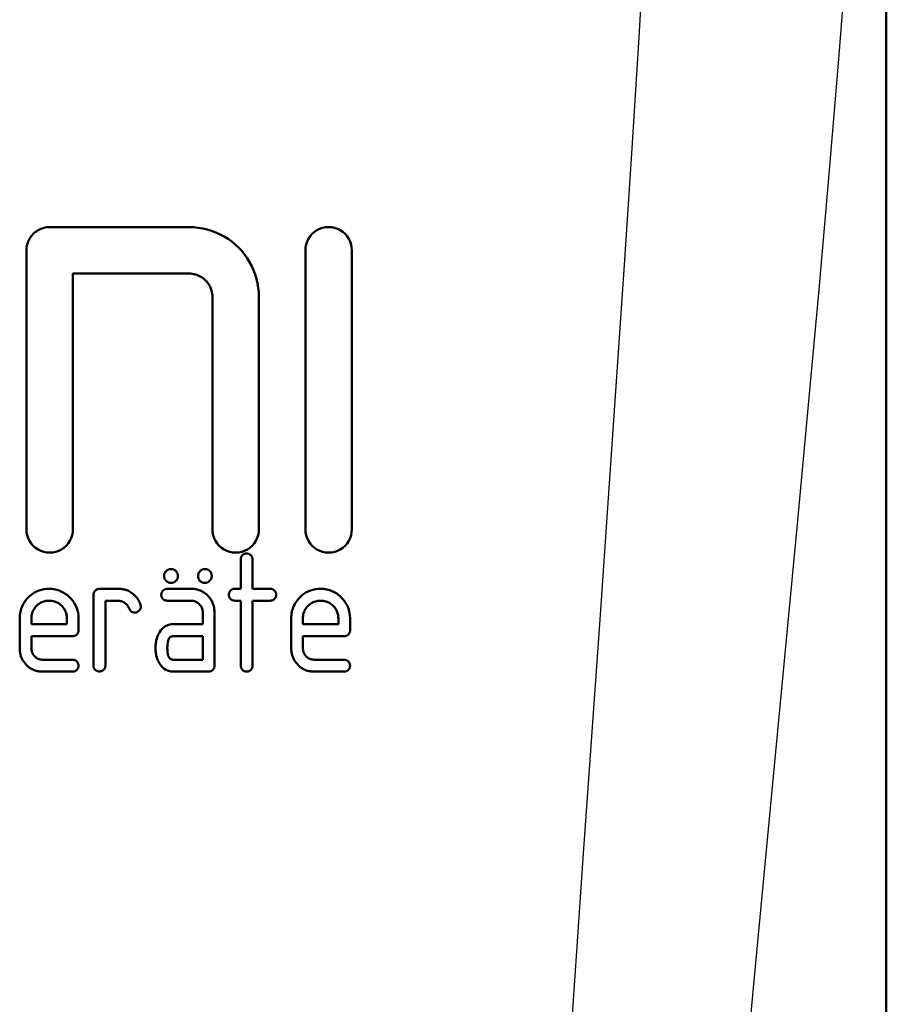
# Model space of a CAD drawing. Header units: millimetres. Extents: x 185 to 1856, y 145 to 1263.
# Tile 65 of 69: x 1320 to 1339, y 1127 to 1149. Entities that reach past the tile are written whole.
import ezdxf

# ---------------------------------------------------------------- set-up
doc = ezdxf.new("R2010")
doc.units = ezdxf.units.MM
doc.header["$LTSCALE"] = 5
doc.layers.add('Sichtbare Kanten(DIN)', color=7, linetype='Continuous', lineweight=50)
doc.layers.add('Sichtbare tangentiale Kanten(DIN)', color=3, linetype='Continuous', lineweight=25)

msp = doc.modelspace()

# ---------------------------------------------------------------- linework, layer by layer
at = {"layer": 'Sichtbare Kanten(DIN)'}
for p, q in [((1338.597, 1161.182), (1338.597, 1077.182)), ((1338.597, 1161.181), (1338.597, 1077.182)), ((1320.597, 1144.182), (1323.597, 1144.182)), ((1320.097, 1143.682), (1320.097, 1137.682)), ((1326.097, 1143.682), (1326.097, 1137.682)), ((1327.097, 1137.682), (1327.097, 1143.682)), ((1323.597, 1143.182), (1321.097, 1143.182)), ((1321.097, 1137.682), (1321.097, 1143.182)), ((1324.097, 1142.682), (1324.097, 1137.682)), ((1325.097, 1137.682), (1325.097, 1142.682)), ((1324.708, 1137.033), (1324.708, 1136.403)), ((1324.959, 1136.403), (1324.959, 1137.033)), ((1321.539, 1136.273), (1321.539, 1134.749)), ((1321.665, 1136.403), (1322.046, 1136.403)), ((1323.127, 1136.403), (1323.634, 1136.403)), ((1324.578, 1136.403), (1324.708, 1136.403)), ((1324.959, 1136.403), (1325.34, 1136.403)), ((1322.046, 1136.147), (1321.794, 1136.147)), ((1321.794, 1134.749), (1321.794, 1136.147)), ((1323.634, 1136.147), (1323.127, 1136.147)), ((1324.708, 1136.147), (1324.578, 1136.147)), ((1324.708, 1136.147), (1324.708, 1134.749)), ((1324.959, 1134.749), (1324.959, 1136.147)), ((1325.34, 1136.147), (1324.959, 1136.147)), ((1323.889, 1135.892), (1323.889, 1135.641)), ((1324.141, 1134.749), (1324.141, 1135.892)), ((1319.951, 1135.766), (1319.951, 1135.13)), ((1320.202, 1135.641), (1320.202, 1135.766)), ((1320.202, 1135.641), (1320.965, 1135.641)), ((1320.965, 1135.766), (1320.965, 1135.641)), ((1321.216, 1135.511), (1321.216, 1135.766)), ((1323.253, 1135.641), (1323.889, 1135.641)), ((1325.793, 1135.766), (1325.793, 1135.13)), ((1326.045, 1135.641), (1326.045, 1135.766)), ((1326.045, 1135.641), (1326.807, 1135.641)), ((1326.807, 1135.766), (1326.807, 1135.641)), ((1327.058, 1135.511), (1327.058, 1135.766)), ((1320.202, 1135.13), (1320.202, 1135.385)), ((1321.09, 1135.385), (1320.202, 1135.385)), ((1323.889, 1135.385), (1323.253, 1135.385)), ((1323.889, 1135.385), (1323.889, 1134.878)), ((1326.045, 1135.13), (1326.045, 1135.385)), ((1326.932, 1135.385), (1326.045, 1135.385)), ((1320.454, 1134.878), (1321.09, 1134.878)), ((1323.253, 1134.878), (1323.889, 1134.878)), ((1326.296, 1134.878), (1326.932, 1134.878)), ((1321.09, 1134.623), (1320.456, 1134.623)), ((1324.015, 1134.623), (1323.253, 1134.623)), ((1326.932, 1134.623), (1326.298, 1134.623))]:
    msp.add_line(p, q, dxfattribs=at)
at = {"layer": 'Sichtbare Kanten(DIN)', "flags": 128}
for points in [[(1320.597, 1144.182), (1320.564, 1144.181), (1320.531, 1144.177), (1320.499, 1144.172), (1320.467, 1144.165), (1320.435, 1144.155), (1320.405, 1144.143), (1320.375, 1144.13), (1320.346, 1144.114), (1320.318, 1144.097), (1320.292, 1144.078), (1320.266, 1144.057), (1320.243, 1144.034), (1320.22, 1144.011), (1320.2, 1143.985), (1320.181, 1143.959), (1320.164, 1143.931), (1320.148, 1143.902), (1320.135, 1143.873), (1320.124, 1143.842), (1320.114, 1143.811), (1320.107, 1143.779), (1320.101, 1143.747), (1320.098, 1143.714), (1320.097, 1143.682)], [(1325.097, 1142.682), (1325.094, 1142.779), (1325.084, 1142.876), (1325.069, 1142.973), (1325.047, 1143.068), (1325.019, 1143.161), (1324.984, 1143.253), (1324.944, 1143.342), (1324.898, 1143.429), (1324.847, 1143.512), (1324.79, 1143.592), (1324.728, 1143.668), (1324.661, 1143.74), (1324.589, 1143.807), (1324.513, 1143.87), (1324.433, 1143.927), (1324.35, 1143.979), (1324.263, 1144.026), (1324.173, 1144.067), (1324.081, 1144.102), (1323.987, 1144.13), (1323.891, 1144.153), (1323.794, 1144.169), (1323.696, 1144.179), (1323.597, 1144.182)], [(1327.097, 1143.682), (1327.093, 1143.747), (1327.08, 1143.811), (1327.059, 1143.873), (1327.03, 1143.931), (1326.994, 1143.986), (1326.951, 1144.035), (1326.902, 1144.079), (1326.847, 1144.115), (1326.788, 1144.144), (1326.725, 1144.165), (1326.661, 1144.178), (1326.595, 1144.182), (1326.529, 1144.177), (1326.465, 1144.164), (1326.403, 1144.143), (1326.345, 1144.113), (1326.291, 1144.077), (1326.242, 1144.034), (1326.199, 1143.985), (1326.163, 1143.93), (1326.135, 1143.872), (1326.114, 1143.81), (1326.101, 1143.747), (1326.097, 1143.682)], [(1323.597, 1143.182), (1323.63, 1143.181), (1323.663, 1143.178), (1323.695, 1143.172), (1323.727, 1143.165), (1323.759, 1143.155), (1323.789, 1143.143), (1323.819, 1143.13), (1323.848, 1143.114), (1323.876, 1143.097), (1323.903, 1143.078), (1323.928, 1143.057), (1323.952, 1143.035), (1323.974, 1143.011), (1323.995, 1142.985), (1324.014, 1142.959), (1324.031, 1142.931), (1324.046, 1142.902), (1324.059, 1142.872), (1324.071, 1142.842), (1324.08, 1142.811), (1324.088, 1142.779), (1324.093, 1142.747), (1324.096, 1142.714), (1324.097, 1142.682)], [(1320.097, 1137.682), (1320.101, 1137.617), (1320.114, 1137.553), (1320.135, 1137.491), (1320.164, 1137.432), (1320.2, 1137.378), (1320.243, 1137.329), (1320.292, 1137.285), (1320.347, 1137.249), (1320.406, 1137.22), (1320.468, 1137.199), (1320.533, 1137.186), (1320.598, 1137.182), (1320.664, 1137.186), (1320.728, 1137.199), (1320.79, 1137.221), (1320.849, 1137.25), (1320.903, 1137.286), (1320.952, 1137.329), (1320.995, 1137.378), (1321.031, 1137.433), (1321.059, 1137.491), (1321.08, 1137.553), (1321.093, 1137.617), (1321.097, 1137.682)], [(1324.097, 1137.682), (1324.101, 1137.617), (1324.114, 1137.553), (1324.135, 1137.491), (1324.164, 1137.432), (1324.2, 1137.378), (1324.243, 1137.328), (1324.293, 1137.285), (1324.347, 1137.249), (1324.406, 1137.22), (1324.469, 1137.199), (1324.533, 1137.186), (1324.599, 1137.182), (1324.664, 1137.186), (1324.729, 1137.199), (1324.791, 1137.221), (1324.849, 1137.25), (1324.903, 1137.286), (1324.952, 1137.33), (1324.995, 1137.379), (1325.031, 1137.433), (1325.059, 1137.491), (1325.08, 1137.553), (1325.093, 1137.617), (1325.097, 1137.682)], [(1326.097, 1137.682), (1326.101, 1137.617), (1326.114, 1137.553), (1326.135, 1137.491), (1326.164, 1137.432), (1326.2, 1137.378), (1326.244, 1137.328), (1326.293, 1137.285), (1326.347, 1137.249), (1326.406, 1137.22), (1326.469, 1137.199), (1326.533, 1137.186), (1326.599, 1137.182), (1326.665, 1137.186), (1326.729, 1137.199), (1326.791, 1137.221), (1326.849, 1137.25), (1326.903, 1137.286), (1326.952, 1137.33), (1326.995, 1137.379), (1327.031, 1137.433), (1327.059, 1137.491), (1327.08, 1137.553), (1327.093, 1137.617), (1327.097, 1137.682)], [(1324.834, 1137.163), (1324.827, 1137.163), (1324.82, 1137.163), (1324.814, 1137.162), (1324.808, 1137.161), (1324.801, 1137.16), (1324.795, 1137.158), (1324.789, 1137.156), (1324.783, 1137.154), (1324.777, 1137.152), (1324.771, 1137.149), (1324.765, 1137.145), (1324.76, 1137.142), (1324.755, 1137.138), (1324.75, 1137.134), (1324.745, 1137.129), (1324.74, 1137.124), (1324.734, 1137.117), (1324.728, 1137.108), (1324.722, 1137.098), (1324.717, 1137.086), (1324.713, 1137.073), (1324.71, 1137.06), (1324.708, 1137.047), (1324.708, 1137.033)], [(1324.959, 1137.033), (1324.959, 1137.043), (1324.958, 1137.052), (1324.957, 1137.061), (1324.954, 1137.07), (1324.952, 1137.079), (1324.948, 1137.087), (1324.944, 1137.095), (1324.94, 1137.103), (1324.935, 1137.11), (1324.929, 1137.117), (1324.924, 1137.123), (1324.918, 1137.129), (1324.912, 1137.134), (1324.906, 1137.139), (1324.9, 1137.143), (1324.893, 1137.147), (1324.886, 1137.151), (1324.879, 1137.154), (1324.872, 1137.157), (1324.864, 1137.159), (1324.857, 1137.161), (1324.849, 1137.162), (1324.841, 1137.163), (1324.834, 1137.163)], [(1323.207, 1136.828), (1323.195, 1136.828), (1323.184, 1136.827), (1323.173, 1136.825), (1323.163, 1136.822), (1323.152, 1136.819), (1323.142, 1136.814), (1323.133, 1136.809), (1323.124, 1136.804), (1323.116, 1136.798), (1323.108, 1136.792), (1323.101, 1136.785), (1323.095, 1136.778), (1323.089, 1136.772), (1323.084, 1136.764), (1323.079, 1136.757), (1323.074, 1136.749), (1323.07, 1136.741), (1323.067, 1136.733), (1323.064, 1136.724), (1323.062, 1136.715), (1323.06, 1136.706), (1323.059, 1136.698), (1323.058, 1136.689), (1323.058, 1136.679)], [(1323.058, 1136.679), (1323.058, 1136.668), (1323.059, 1136.656), (1323.061, 1136.645), (1323.064, 1136.633), (1323.068, 1136.622), (1323.073, 1136.612), (1323.079, 1136.602), (1323.085, 1136.593), (1323.091, 1136.585), (1323.098, 1136.578), (1323.104, 1136.571), (1323.11, 1136.565), (1323.117, 1136.56), (1323.124, 1136.555), (1323.132, 1136.55), (1323.139, 1136.546), (1323.147, 1136.542), (1323.155, 1136.539), (1323.164, 1136.536), (1323.172, 1136.534), (1323.181, 1136.533), (1323.189, 1136.531), (1323.198, 1136.531), (1323.207, 1136.53)], [(1323.356, 1136.679), (1323.355, 1136.691), (1323.354, 1136.703), (1323.352, 1136.714), (1323.349, 1136.726), (1323.345, 1136.737), (1323.34, 1136.747), (1323.334, 1136.757), (1323.328, 1136.766), (1323.322, 1136.774), (1323.316, 1136.781), (1323.309, 1136.788), (1323.303, 1136.793), (1323.296, 1136.799), (1323.289, 1136.804), (1323.282, 1136.809), (1323.274, 1136.813), (1323.266, 1136.817), (1323.258, 1136.82), (1323.25, 1136.823), (1323.241, 1136.825), (1323.233, 1136.826), (1323.224, 1136.827), (1323.215, 1136.828), (1323.207, 1136.828)], [(1323.207, 1136.53), (1323.216, 1136.531), (1323.225, 1136.532), (1323.235, 1136.533), (1323.244, 1136.535), (1323.253, 1136.537), (1323.262, 1136.54), (1323.27, 1136.544), (1323.279, 1136.548), (1323.287, 1136.553), (1323.295, 1136.559), (1323.302, 1136.565), (1323.309, 1136.572), (1323.317, 1136.579), (1323.323, 1136.586), (1323.329, 1136.594), (1323.335, 1136.603), (1323.34, 1136.611), (1323.344, 1136.621), (1323.348, 1136.63), (1323.351, 1136.64), (1323.353, 1136.649), (1323.354, 1136.659), (1323.355, 1136.669), (1323.356, 1136.679)], [(1323.934, 1136.828), (1323.926, 1136.828), (1323.918, 1136.828), (1323.911, 1136.827), (1323.903, 1136.825), (1323.896, 1136.824), (1323.888, 1136.821), (1323.881, 1136.819), (1323.874, 1136.816), (1323.867, 1136.812), (1323.86, 1136.808), (1323.854, 1136.804), (1323.848, 1136.799), (1323.842, 1136.794), (1323.837, 1136.789), (1323.831, 1136.784), (1323.825, 1136.777), (1323.818, 1136.768), (1323.812, 1136.758), (1323.805, 1136.747), (1323.799, 1136.735), (1323.795, 1136.721), (1323.791, 1136.708), (1323.79, 1136.694), (1323.789, 1136.679)], [(1323.789, 1136.679), (1323.789, 1136.667), (1323.79, 1136.655), (1323.792, 1136.644), (1323.795, 1136.632), (1323.799, 1136.621), (1323.804, 1136.61), (1323.809, 1136.6), (1323.815, 1136.591), (1323.821, 1136.583), (1323.827, 1136.575), (1323.833, 1136.569), (1323.84, 1136.563), (1323.846, 1136.558), (1323.853, 1136.553), (1323.861, 1136.549), (1323.868, 1136.545), (1323.876, 1136.541), (1323.884, 1136.538), (1323.892, 1136.536), (1323.9, 1136.534), (1323.909, 1136.532), (1323.917, 1136.531), (1323.925, 1136.531), (1323.934, 1136.53)], [(1324.083, 1136.679), (1324.083, 1136.689), (1324.082, 1136.698), (1324.081, 1136.708), (1324.079, 1136.717), (1324.077, 1136.726), (1324.074, 1136.735), (1324.071, 1136.744), (1324.067, 1136.753), (1324.062, 1136.761), (1324.057, 1136.769), (1324.051, 1136.777), (1324.044, 1136.784), (1324.037, 1136.791), (1324.029, 1136.798), (1324.021, 1136.804), (1324.012, 1136.809), (1324.003, 1136.814), (1323.994, 1136.818), (1323.984, 1136.821), (1323.974, 1136.824), (1323.964, 1136.826), (1323.954, 1136.827), (1323.944, 1136.828), (1323.934, 1136.828)], [(1323.934, 1136.53), (1323.943, 1136.531), (1323.953, 1136.532), (1323.962, 1136.533), (1323.971, 1136.535), (1323.98, 1136.537), (1323.989, 1136.54), (1323.998, 1136.544), (1324.006, 1136.548), (1324.014, 1136.553), (1324.022, 1136.559), (1324.029, 1136.565), (1324.037, 1136.572), (1324.044, 1136.579), (1324.051, 1136.586), (1324.057, 1136.594), (1324.062, 1136.603), (1324.067, 1136.611), (1324.071, 1136.621), (1324.075, 1136.63), (1324.078, 1136.64), (1324.08, 1136.649), (1324.082, 1136.659), (1324.083, 1136.669), (1324.083, 1136.679)], [(1320.583, 1136.403), (1320.528, 1136.401), (1320.472, 1136.394), (1320.418, 1136.383), (1320.365, 1136.367), (1320.314, 1136.346), (1320.267, 1136.321), (1320.226, 1136.295), (1320.189, 1136.267), (1320.158, 1136.24), (1320.131, 1136.213), (1320.107, 1136.187), (1320.084, 1136.16), (1320.063, 1136.132), (1320.044, 1136.102), (1320.026, 1136.072), (1320.01, 1136.04), (1319.996, 1136.008), (1319.983, 1135.975), (1319.973, 1135.941), (1319.965, 1135.907), (1319.959, 1135.872), (1319.954, 1135.837), (1319.952, 1135.802), (1319.951, 1135.766)], [(1321.216, 1135.766), (1321.214, 1135.826), (1321.206, 1135.884), (1321.193, 1135.942), (1321.174, 1135.999), (1321.15, 1136.052), (1321.122, 1136.101), (1321.093, 1136.143), (1321.064, 1136.179), (1321.036, 1136.21), (1321.01, 1136.235), (1320.985, 1136.257), (1320.958, 1136.278), (1320.931, 1136.298), (1320.903, 1136.316), (1320.874, 1136.333), (1320.844, 1136.348), (1320.813, 1136.361), (1320.781, 1136.372), (1320.749, 1136.382), (1320.717, 1136.389), (1320.684, 1136.395), (1320.651, 1136.4), (1320.617, 1136.402), (1320.583, 1136.403)], [(1321.665, 1136.403), (1321.65, 1136.402), (1321.636, 1136.399), (1321.622, 1136.395), (1321.608, 1136.388), (1321.597, 1136.381), (1321.587, 1136.374), (1321.579, 1136.367), (1321.574, 1136.362), (1321.569, 1136.358), (1321.565, 1136.353), (1321.562, 1136.348), (1321.558, 1136.343), (1321.555, 1136.338), (1321.552, 1136.333), (1321.55, 1136.327), (1321.547, 1136.321), (1321.545, 1136.316), (1321.544, 1136.31), (1321.542, 1136.304), (1321.541, 1136.298), (1321.54, 1136.292), (1321.54, 1136.286), (1321.539, 1136.279), (1321.539, 1136.273)], [(1322.384, 1136.296), (1322.359, 1136.315), (1322.335, 1136.331), (1322.313, 1136.345), (1322.293, 1136.356), (1322.276, 1136.364), (1322.26, 1136.371), (1322.246, 1136.376), (1322.234, 1136.38), (1322.224, 1136.384), (1322.213, 1136.386), (1322.202, 1136.389), (1322.191, 1136.391), (1322.179, 1136.393), (1322.168, 1136.395), (1322.156, 1136.397), (1322.144, 1136.398), (1322.132, 1136.399), (1322.12, 1136.4), (1322.108, 1136.401), (1322.095, 1136.402), (1322.083, 1136.402), (1322.071, 1136.403), (1322.058, 1136.403), (1322.046, 1136.403)], [(1322.549, 1136.064), (1322.545, 1136.076), (1322.541, 1136.087), (1322.536, 1136.098), (1322.532, 1136.109), (1322.527, 1136.12), (1322.522, 1136.131), (1322.516, 1136.142), (1322.51, 1136.152), (1322.504, 1136.163), (1322.498, 1136.173), (1322.491, 1136.183), (1322.485, 1136.193), (1322.477, 1136.203), (1322.47, 1136.212), (1322.463, 1136.222), (1322.455, 1136.231), (1322.447, 1136.24), (1322.438, 1136.248), (1322.43, 1136.257), (1322.421, 1136.265), (1322.412, 1136.273), (1322.403, 1136.281), (1322.394, 1136.289), (1322.384, 1136.296)], [(1323.127, 1136.403), (1323.119, 1136.403), (1323.111, 1136.402), (1323.103, 1136.401), (1323.095, 1136.399), (1323.087, 1136.397), (1323.08, 1136.394), (1323.072, 1136.391), (1323.065, 1136.388), (1323.058, 1136.383), (1323.051, 1136.379), (1323.044, 1136.373), (1323.038, 1136.368), (1323.032, 1136.361), (1323.026, 1136.355), (1323.021, 1136.348), (1323.016, 1136.34), (1323.011, 1136.333), (1323.008, 1136.325), (1323.005, 1136.316), (1323.002, 1136.308), (1323, 1136.299), (1322.999, 1136.291), (1322.998, 1136.282), (1322.998, 1136.273)], [(1322.998, 1136.273), (1322.998, 1136.267), (1322.998, 1136.26), (1322.999, 1136.254), (1323, 1136.247), (1323.001, 1136.241), (1323.003, 1136.235), (1323.004, 1136.228), (1323.007, 1136.222), (1323.009, 1136.216), (1323.012, 1136.21), (1323.015, 1136.205), (1323.019, 1136.2), (1323.023, 1136.194), (1323.027, 1136.19), (1323.032, 1136.185), (1323.037, 1136.18), (1323.044, 1136.174), (1323.052, 1136.168), (1323.063, 1136.162), (1323.075, 1136.157), (1323.087, 1136.153), (1323.1, 1136.15), (1323.114, 1136.148), (1323.127, 1136.147)], [(1324.141, 1135.892), (1324.14, 1135.924), (1324.138, 1135.956), (1324.134, 1135.988), (1324.128, 1136.019), (1324.12, 1136.05), (1324.11, 1136.081), (1324.098, 1136.11), (1324.084, 1136.139), (1324.068, 1136.167), (1324.05, 1136.195), (1324.03, 1136.221), (1324.007, 1136.246), (1323.983, 1136.271), (1323.956, 1136.294), (1323.929, 1136.314), (1323.9, 1136.333), (1323.87, 1136.35), (1323.838, 1136.365), (1323.805, 1136.377), (1323.772, 1136.386), (1323.738, 1136.394), (1323.704, 1136.399), (1323.669, 1136.402), (1323.634, 1136.403)], [(1324.578, 1136.403), (1324.571, 1136.403), (1324.565, 1136.402), (1324.558, 1136.401), (1324.551, 1136.4), (1324.545, 1136.399), (1324.538, 1136.397), (1324.532, 1136.395), (1324.526, 1136.393), (1324.52, 1136.39), (1324.514, 1136.387), (1324.508, 1136.383), (1324.503, 1136.379), (1324.498, 1136.375), (1324.493, 1136.371), (1324.488, 1136.366), (1324.483, 1136.36), (1324.477, 1136.352), (1324.471, 1136.344), (1324.466, 1136.334), (1324.461, 1136.322), (1324.457, 1136.31), (1324.454, 1136.298), (1324.453, 1136.286), (1324.452, 1136.273)], [(1324.452, 1136.273), (1324.453, 1136.264), (1324.454, 1136.254), (1324.455, 1136.244), (1324.457, 1136.235), (1324.46, 1136.226), (1324.464, 1136.217), (1324.468, 1136.209), (1324.473, 1136.201), (1324.478, 1136.194), (1324.484, 1136.188), (1324.489, 1136.182), (1324.495, 1136.177), (1324.5, 1136.172), (1324.507, 1136.168), (1324.513, 1136.164), (1324.52, 1136.16), (1324.526, 1136.157), (1324.534, 1136.155), (1324.541, 1136.152), (1324.548, 1136.151), (1324.555, 1136.149), (1324.563, 1136.148), (1324.571, 1136.148), (1324.578, 1136.147)], [(1325.47, 1136.273), (1325.47, 1136.282), (1325.469, 1136.29), (1325.468, 1136.299), (1325.466, 1136.307), (1325.463, 1136.315), (1325.46, 1136.323), (1325.457, 1136.331), (1325.453, 1136.338), (1325.448, 1136.345), (1325.443, 1136.352), (1325.438, 1136.358), (1325.432, 1136.365), (1325.426, 1136.37), (1325.419, 1136.376), (1325.412, 1136.381), (1325.405, 1136.385), (1325.398, 1136.389), (1325.39, 1136.393), (1325.382, 1136.396), (1325.374, 1136.399), (1325.366, 1136.4), (1325.357, 1136.402), (1325.349, 1136.403), (1325.34, 1136.403)], [(1325.34, 1136.147), (1325.351, 1136.148), (1325.361, 1136.149), (1325.371, 1136.151), (1325.381, 1136.154), (1325.391, 1136.158), (1325.4, 1136.162), (1325.409, 1136.167), (1325.416, 1136.172), (1325.423, 1136.178), (1325.43, 1136.183), (1325.435, 1136.189), (1325.44, 1136.194), (1325.444, 1136.2), (1325.449, 1136.206), (1325.453, 1136.212), (1325.456, 1136.218), (1325.46, 1136.224), (1325.462, 1136.231), (1325.465, 1136.238), (1325.467, 1136.245), (1325.468, 1136.252), (1325.469, 1136.259), (1325.47, 1136.266), (1325.47, 1136.273)], [(1326.426, 1136.403), (1326.37, 1136.401), (1326.314, 1136.394), (1326.259, 1136.383), (1326.206, 1136.366), (1326.155, 1136.345), (1326.108, 1136.32), (1326.067, 1136.294), (1326.03, 1136.266), (1325.999, 1136.239), (1325.972, 1136.212), (1325.948, 1136.186), (1325.926, 1136.159), (1325.905, 1136.131), (1325.885, 1136.102), (1325.868, 1136.071), (1325.852, 1136.04), (1325.838, 1136.007), (1325.825, 1135.974), (1325.815, 1135.941), (1325.807, 1135.906), (1325.801, 1135.872), (1325.796, 1135.837), (1325.794, 1135.802), (1325.793, 1135.766)], [(1327.058, 1135.766), (1327.056, 1135.826), (1327.048, 1135.885), (1327.035, 1135.944), (1327.015, 1136.001), (1326.991, 1136.055), (1326.963, 1136.103), (1326.934, 1136.145), (1326.904, 1136.182), (1326.876, 1136.212), (1326.85, 1136.237), (1326.825, 1136.259), (1326.799, 1136.28), (1326.772, 1136.299), (1326.744, 1136.317), (1326.715, 1136.333), (1326.685, 1136.348), (1326.654, 1136.361), (1326.622, 1136.373), (1326.59, 1136.382), (1326.558, 1136.39), (1326.525, 1136.395), (1326.492, 1136.4), (1326.459, 1136.402), (1326.426, 1136.403)], [(1320.202, 1135.766), (1320.203, 1135.795), (1320.206, 1135.824), (1320.211, 1135.853), (1320.218, 1135.881), (1320.228, 1135.909), (1320.239, 1135.935), (1320.252, 1135.96), (1320.267, 1135.982), (1320.282, 1136.003), (1320.298, 1136.022), (1320.315, 1136.039), (1320.332, 1136.055), (1320.349, 1136.07), (1320.368, 1136.083), (1320.387, 1136.095), (1320.406, 1136.107), (1320.427, 1136.116), (1320.449, 1136.125), (1320.47, 1136.132), (1320.492, 1136.138), (1320.515, 1136.142), (1320.537, 1136.145), (1320.56, 1136.147), (1320.583, 1136.147)], [(1320.583, 1136.147), (1320.612, 1136.147), (1320.641, 1136.144), (1320.669, 1136.139), (1320.697, 1136.132), (1320.724, 1136.123), (1320.751, 1136.111), (1320.775, 1136.098), (1320.798, 1136.084), (1320.819, 1136.069), (1320.838, 1136.053), (1320.855, 1136.036), (1320.871, 1136.019), (1320.886, 1136.002), (1320.9, 1135.983), (1320.912, 1135.964), (1320.923, 1135.944), (1320.933, 1135.923), (1320.942, 1135.902), (1320.949, 1135.88), (1320.955, 1135.857), (1320.959, 1135.835), (1320.962, 1135.812), (1320.964, 1135.789), (1320.965, 1135.766)], [(1322.046, 1136.147), (1322.053, 1136.147), (1322.061, 1136.147), (1322.068, 1136.147), (1322.076, 1136.146), (1322.083, 1136.146), (1322.091, 1136.145), (1322.098, 1136.144), (1322.105, 1136.142), (1322.113, 1136.141), (1322.12, 1136.139), (1322.127, 1136.138), (1322.134, 1136.136), (1322.142, 1136.134), (1322.149, 1136.131), (1322.156, 1136.129), (1322.163, 1136.126), (1322.169, 1136.123), (1322.176, 1136.12), (1322.183, 1136.117), (1322.189, 1136.113), (1322.196, 1136.109), (1322.202, 1136.106), (1322.208, 1136.101), (1322.214, 1136.097)], [(1322.214, 1136.097), (1322.218, 1136.095), (1322.221, 1136.093), (1322.225, 1136.09), (1322.228, 1136.088), (1322.231, 1136.085), (1322.234, 1136.083), (1322.238, 1136.08), (1322.241, 1136.077), (1322.244, 1136.074), (1322.247, 1136.072), (1322.25, 1136.069), (1322.252, 1136.066), (1322.255, 1136.063), (1322.258, 1136.059), (1322.261, 1136.056), (1322.263, 1136.053), (1322.266, 1136.05), (1322.268, 1136.046), (1322.271, 1136.043), (1322.273, 1136.04), (1322.275, 1136.036), (1322.278, 1136.033), (1322.28, 1136.029), (1322.282, 1136.026)], [(1322.282, 1136.026), (1322.284, 1136.022), (1322.286, 1136.019), (1322.288, 1136.015), (1322.29, 1136.012), (1322.292, 1136.008), (1322.294, 1136.004), (1322.296, 1136.001), (1322.298, 1135.997), (1322.3, 1135.994), (1322.302, 1135.99), (1322.304, 1135.987), (1322.306, 1135.984), (1322.307, 1135.98), (1322.309, 1135.977), (1322.311, 1135.973), (1322.313, 1135.97), (1322.315, 1135.966), (1322.317, 1135.963), (1322.319, 1135.959), (1322.321, 1135.956), (1322.323, 1135.953), (1322.325, 1135.949), (1322.326, 1135.946), (1322.328, 1135.942)], [(1322.487, 1135.908), (1322.492, 1135.91), (1322.497, 1135.913), (1322.502, 1135.917), (1322.506, 1135.92), (1322.511, 1135.924), (1322.515, 1135.927), (1322.52, 1135.931), (1322.524, 1135.935), (1322.528, 1135.939), (1322.531, 1135.944), (1322.535, 1135.948), (1322.538, 1135.953), (1322.541, 1135.958), (1322.544, 1135.963), (1322.546, 1135.968), (1322.549, 1135.973), (1322.551, 1135.979), (1322.552, 1135.984), (1322.554, 1135.99), (1322.555, 1135.995), (1322.556, 1136.001), (1322.556, 1136.006), (1322.556, 1136.012), (1322.557, 1136.018)], [(1322.557, 1136.018), (1322.557, 1136.02), (1322.556, 1136.022), (1322.556, 1136.024), (1322.556, 1136.026), (1322.556, 1136.028), (1322.556, 1136.03), (1322.555, 1136.032), (1322.555, 1136.034), (1322.555, 1136.036), (1322.555, 1136.038), (1322.554, 1136.04), (1322.554, 1136.041), (1322.554, 1136.043), (1322.553, 1136.045), (1322.553, 1136.047), (1322.552, 1136.049), (1322.552, 1136.051), (1322.552, 1136.053), (1322.551, 1136.055), (1322.551, 1136.057), (1322.55, 1136.059), (1322.55, 1136.061), (1322.549, 1136.062), (1322.549, 1136.064)], [(1323.634, 1136.147), (1323.654, 1136.147), (1323.673, 1136.145), (1323.692, 1136.141), (1323.711, 1136.137), (1323.729, 1136.13), (1323.747, 1136.122), (1323.763, 1136.113), (1323.779, 1136.104), (1323.793, 1136.093), (1323.805, 1136.082), (1323.817, 1136.071), (1323.827, 1136.06), (1323.837, 1136.048), (1323.846, 1136.036), (1323.854, 1136.023), (1323.862, 1136.01), (1323.869, 1135.996), (1323.874, 1135.982), (1323.879, 1135.967), (1323.883, 1135.952), (1323.886, 1135.938), (1323.888, 1135.923), (1323.889, 1135.907), (1323.889, 1135.892)], [(1326.045, 1135.766), (1326.045, 1135.795), (1326.048, 1135.824), (1326.053, 1135.852), (1326.06, 1135.88), (1326.069, 1135.907), (1326.08, 1135.933), (1326.093, 1135.958), (1326.108, 1135.981), (1326.123, 1136.002), (1326.139, 1136.021), (1326.156, 1136.038), (1326.173, 1136.054), (1326.19, 1136.069), (1326.209, 1136.082), (1326.228, 1136.095), (1326.248, 1136.106), (1326.268, 1136.116), (1326.29, 1136.125), (1326.312, 1136.132), (1326.334, 1136.138), (1326.357, 1136.142), (1326.379, 1136.145), (1326.402, 1136.147), (1326.426, 1136.147)], [(1326.426, 1136.147), (1326.455, 1136.147), (1326.483, 1136.144), (1326.512, 1136.139), (1326.54, 1136.132), (1326.567, 1136.122), (1326.594, 1136.111), (1326.618, 1136.098), (1326.641, 1136.083), (1326.662, 1136.068), (1326.681, 1136.052), (1326.698, 1136.035), (1326.714, 1136.018), (1326.729, 1136.001), (1326.742, 1135.982), (1326.755, 1135.963), (1326.766, 1135.943), (1326.776, 1135.922), (1326.784, 1135.901), (1326.791, 1135.879), (1326.797, 1135.857), (1326.801, 1135.835), (1326.804, 1135.812), (1326.806, 1135.789), (1326.807, 1135.766)], [(1322.328, 1135.942), (1322.331, 1135.938), (1322.334, 1135.935), (1322.337, 1135.931), (1322.34, 1135.927), (1322.343, 1135.924), (1322.347, 1135.92), (1322.351, 1135.917), (1322.354, 1135.914), (1322.358, 1135.911), (1322.362, 1135.909), (1322.366, 1135.906), (1322.371, 1135.904), (1322.375, 1135.902), (1322.38, 1135.9), (1322.384, 1135.899), (1322.389, 1135.897), (1322.393, 1135.896), (1322.398, 1135.895), (1322.403, 1135.894), (1322.408, 1135.893), (1322.412, 1135.893), (1322.417, 1135.892), (1322.422, 1135.892), (1322.427, 1135.892)], [(1322.427, 1135.892), (1322.43, 1135.892), (1322.432, 1135.892), (1322.435, 1135.892), (1322.437, 1135.892), (1322.44, 1135.893), (1322.443, 1135.893), (1322.445, 1135.893), (1322.448, 1135.894), (1322.451, 1135.894), (1322.453, 1135.895), (1322.456, 1135.895), (1322.458, 1135.896), (1322.461, 1135.896), (1322.463, 1135.897), (1322.466, 1135.898), (1322.468, 1135.899), (1322.471, 1135.9), (1322.473, 1135.901), (1322.475, 1135.902), (1322.478, 1135.903), (1322.48, 1135.904), (1322.482, 1135.905), (1322.485, 1135.906), (1322.487, 1135.908)], [(1323.253, 1135.641), (1323.215, 1135.639), (1323.176, 1135.633), (1323.139, 1135.623), (1323.104, 1135.608), (1323.071, 1135.589), (1323.041, 1135.567), (1323.013, 1135.54), (1322.989, 1135.511), (1322.968, 1135.481), (1322.95, 1135.452), (1322.936, 1135.424), (1322.925, 1135.399), (1322.916, 1135.377), (1322.908, 1135.356), (1322.901, 1135.334), (1322.894, 1135.312), (1322.889, 1135.29), (1322.884, 1135.267), (1322.88, 1135.245), (1322.877, 1135.222), (1322.875, 1135.199), (1322.873, 1135.176), (1322.872, 1135.153), (1322.872, 1135.13)], [(1321.09, 1135.385), (1321.097, 1135.385), (1321.104, 1135.386), (1321.11, 1135.386), (1321.117, 1135.387), (1321.124, 1135.389), (1321.13, 1135.39), (1321.136, 1135.392), (1321.143, 1135.394), (1321.149, 1135.397), (1321.155, 1135.4), (1321.16, 1135.403), (1321.166, 1135.407), (1321.171, 1135.411), (1321.176, 1135.415), (1321.181, 1135.42), (1321.186, 1135.426), (1321.192, 1135.433), (1321.198, 1135.441), (1321.203, 1135.451), (1321.208, 1135.462), (1321.212, 1135.474), (1321.214, 1135.486), (1321.216, 1135.498), (1321.216, 1135.511)], [(1323.127, 1135.13), (1323.127, 1135.139), (1323.127, 1135.149), (1323.128, 1135.158), (1323.128, 1135.168), (1323.129, 1135.177), (1323.129, 1135.187), (1323.13, 1135.196), (1323.131, 1135.206), (1323.132, 1135.215), (1323.134, 1135.225), (1323.135, 1135.234), (1323.137, 1135.244), (1323.138, 1135.253), (1323.14, 1135.262), (1323.143, 1135.273), (1323.147, 1135.289), (1323.153, 1135.307), (1323.16, 1135.325), (1323.17, 1135.342), (1323.182, 1135.358), (1323.197, 1135.37), (1323.215, 1135.379), (1323.233, 1135.384), (1323.253, 1135.385)], [(1326.932, 1135.385), (1326.939, 1135.385), (1326.946, 1135.386), (1326.953, 1135.386), (1326.959, 1135.387), (1326.966, 1135.389), (1326.972, 1135.39), (1326.979, 1135.392), (1326.985, 1135.394), (1326.991, 1135.397), (1326.997, 1135.4), (1327.003, 1135.403), (1327.008, 1135.407), (1327.013, 1135.411), (1327.018, 1135.415), (1327.023, 1135.42), (1327.028, 1135.426), (1327.034, 1135.433), (1327.04, 1135.441), (1327.045, 1135.451), (1327.05, 1135.462), (1327.054, 1135.474), (1327.056, 1135.486), (1327.058, 1135.498), (1327.058, 1135.511)], [(1319.951, 1135.13), (1319.951, 1135.113), (1319.952, 1135.097), (1319.953, 1135.08), (1319.954, 1135.064), (1319.956, 1135.048), (1319.959, 1135.032), (1319.962, 1135.015), (1319.966, 1134.999), (1319.97, 1134.984), (1319.974, 1134.968), (1319.979, 1134.952), (1319.985, 1134.936), (1319.991, 1134.921), (1319.998, 1134.906), (1320.005, 1134.891), (1320.013, 1134.877), (1320.021, 1134.863), (1320.03, 1134.849), (1320.039, 1134.835), (1320.049, 1134.822), (1320.059, 1134.809), (1320.07, 1134.796), (1320.081, 1134.784), (1320.092, 1134.772)], [(1320.454, 1134.878), (1320.432, 1134.879), (1320.411, 1134.881), (1320.39, 1134.885), (1320.369, 1134.891), (1320.349, 1134.898), (1320.33, 1134.907), (1320.314, 1134.916), (1320.299, 1134.927), (1320.286, 1134.937), (1320.274, 1134.948), (1320.264, 1134.958), (1320.255, 1134.969), (1320.246, 1134.981), (1320.238, 1134.993), (1320.231, 1135.005), (1320.225, 1135.018), (1320.219, 1135.031), (1320.215, 1135.045), (1320.211, 1135.059), (1320.208, 1135.073), (1320.205, 1135.087), (1320.204, 1135.101), (1320.203, 1135.115), (1320.202, 1135.13)], [(1322.872, 1135.13), (1322.872, 1135.107), (1322.873, 1135.084), (1322.875, 1135.061), (1322.878, 1135.039), (1322.881, 1135.016), (1322.885, 1134.993), (1322.89, 1134.971), (1322.895, 1134.949), (1322.902, 1134.927), (1322.909, 1134.905), (1322.917, 1134.884), (1322.926, 1134.863), (1322.936, 1134.842), (1322.947, 1134.822), (1322.96, 1134.798), (1322.978, 1134.77), (1323.001, 1134.74), (1323.028, 1134.711), (1323.06, 1134.684), (1323.094, 1134.662), (1323.132, 1134.644), (1323.171, 1134.632), (1323.212, 1134.625), (1323.253, 1134.623)], [(1323.253, 1134.878), (1323.237, 1134.879), (1323.222, 1134.883), (1323.207, 1134.888), (1323.193, 1134.896), (1323.181, 1134.906), (1323.17, 1134.917), (1323.161, 1134.93), (1323.155, 1134.942), (1323.15, 1134.954), (1323.146, 1134.964), (1323.143, 1134.973), (1323.141, 1134.983), (1323.138, 1134.993), (1323.136, 1135.004), (1323.135, 1135.014), (1323.133, 1135.026), (1323.132, 1135.038), (1323.13, 1135.05), (1323.129, 1135.062), (1323.129, 1135.075), (1323.128, 1135.088), (1323.128, 1135.102), (1323.127, 1135.116), (1323.127, 1135.13)], [(1325.793, 1135.13), (1325.793, 1135.113), (1325.794, 1135.097), (1325.795, 1135.08), (1325.797, 1135.064), (1325.799, 1135.048), (1325.801, 1135.032), (1325.804, 1135.015), (1325.808, 1134.999), (1325.812, 1134.984), (1325.816, 1134.968), (1325.822, 1134.952), (1325.827, 1134.937), (1325.834, 1134.921), (1325.84, 1134.906), (1325.848, 1134.891), (1325.855, 1134.877), (1325.864, 1134.863), (1325.872, 1134.849), (1325.882, 1134.835), (1325.891, 1134.822), (1325.901, 1134.809), (1325.912, 1134.796), (1325.923, 1134.784), (1325.934, 1134.772)], [(1326.296, 1134.878), (1326.281, 1134.879), (1326.265, 1134.88), (1326.25, 1134.882), (1326.235, 1134.884), (1326.22, 1134.888), (1326.205, 1134.893), (1326.191, 1134.898), (1326.177, 1134.904), (1326.163, 1134.912), (1326.149, 1134.92), (1326.136, 1134.93), (1326.123, 1134.941), (1326.111, 1134.954), (1326.099, 1134.967), (1326.088, 1134.981), (1326.079, 1134.995), (1326.071, 1135.011), (1326.063, 1135.027), (1326.057, 1135.043), (1326.052, 1135.06), (1326.049, 1135.077), (1326.046, 1135.095), (1326.045, 1135.112), (1326.045, 1135.13)], [(1320.092, 1134.772), (1320.115, 1134.749), (1320.139, 1134.728), (1320.165, 1134.707), (1320.191, 1134.689), (1320.213, 1134.676), (1320.233, 1134.665), (1320.249, 1134.658), (1320.261, 1134.653), (1320.273, 1134.649), (1320.284, 1134.645), (1320.296, 1134.642), (1320.308, 1134.639), (1320.32, 1134.636), (1320.332, 1134.634), (1320.345, 1134.631), (1320.357, 1134.63), (1320.369, 1134.628), (1320.382, 1134.627), (1320.394, 1134.625), (1320.407, 1134.625), (1320.419, 1134.624), (1320.431, 1134.623), (1320.444, 1134.623), (1320.456, 1134.623)], [(1321.216, 1134.749), (1321.216, 1134.758), (1321.215, 1134.767), (1321.213, 1134.776), (1321.211, 1134.785), (1321.209, 1134.794), (1321.205, 1134.802), (1321.201, 1134.81), (1321.197, 1134.818), (1321.192, 1134.825), (1321.186, 1134.832), (1321.181, 1134.838), (1321.175, 1134.844), (1321.169, 1134.849), (1321.163, 1134.854), (1321.157, 1134.858), (1321.15, 1134.863), (1321.143, 1134.866), (1321.136, 1134.87), (1321.129, 1134.872), (1321.121, 1134.875), (1321.114, 1134.876), (1321.106, 1134.877), (1321.098, 1134.878), (1321.09, 1134.878)], [(1321.09, 1134.623), (1321.098, 1134.623), (1321.105, 1134.624), (1321.113, 1134.625), (1321.12, 1134.626), (1321.127, 1134.628), (1321.135, 1134.63), (1321.142, 1134.633), (1321.149, 1134.636), (1321.155, 1134.64), (1321.162, 1134.644), (1321.169, 1134.649), (1321.175, 1134.654), (1321.182, 1134.66), (1321.188, 1134.667), (1321.193, 1134.674), (1321.198, 1134.681), (1321.202, 1134.689), (1321.206, 1134.697), (1321.209, 1134.705), (1321.212, 1134.714), (1321.214, 1134.722), (1321.215, 1134.731), (1321.216, 1134.74), (1321.216, 1134.749)], [(1321.539, 1134.749), (1321.539, 1134.742), (1321.54, 1134.735), (1321.541, 1134.727), (1321.542, 1134.72), (1321.544, 1134.714), (1321.546, 1134.707), (1321.548, 1134.7), (1321.551, 1134.694), (1321.555, 1134.687), (1321.558, 1134.682), (1321.563, 1134.676), (1321.567, 1134.67), (1321.572, 1134.665), (1321.577, 1134.66), (1321.583, 1134.655), (1321.59, 1134.65), (1321.598, 1134.645), (1321.606, 1134.64), (1321.615, 1134.636), (1321.625, 1134.633), (1321.635, 1134.63), (1321.645, 1134.628), (1321.655, 1134.627), (1321.665, 1134.627)], [(1321.665, 1134.627), (1321.677, 1134.627), (1321.689, 1134.629), (1321.702, 1134.631), (1321.713, 1134.635), (1321.725, 1134.64), (1321.735, 1134.645), (1321.744, 1134.651), (1321.752, 1134.657), (1321.758, 1134.662), (1321.763, 1134.667), (1321.767, 1134.672), (1321.771, 1134.677), (1321.775, 1134.682), (1321.779, 1134.687), (1321.782, 1134.693), (1321.784, 1134.699), (1321.787, 1134.705), (1321.789, 1134.711), (1321.791, 1134.717), (1321.792, 1134.723), (1321.793, 1134.729), (1321.794, 1134.736), (1321.794, 1134.742), (1321.794, 1134.749)], [(1324.114, 1134.666), (1324.116, 1134.669), (1324.118, 1134.672), (1324.12, 1134.675), (1324.122, 1134.678), (1324.124, 1134.681), (1324.126, 1134.684), (1324.127, 1134.688), (1324.129, 1134.691), (1324.13, 1134.695), (1324.132, 1134.698), (1324.133, 1134.701), (1324.134, 1134.705), (1324.135, 1134.709), (1324.136, 1134.712), (1324.137, 1134.716), (1324.138, 1134.719), (1324.139, 1134.723), (1324.139, 1134.727), (1324.14, 1134.73), (1324.14, 1134.734), (1324.141, 1134.738), (1324.141, 1134.741), (1324.141, 1134.745), (1324.141, 1134.749)], [(1324.708, 1134.749), (1324.708, 1134.741), (1324.709, 1134.733), (1324.71, 1134.725), (1324.711, 1134.717), (1324.713, 1134.709), (1324.716, 1134.701), (1324.719, 1134.694), (1324.723, 1134.686), (1324.727, 1134.679), (1324.732, 1134.673), (1324.737, 1134.666), (1324.742, 1134.66), (1324.748, 1134.654), (1324.755, 1134.649), (1324.762, 1134.644), (1324.769, 1134.639), (1324.776, 1134.635), (1324.784, 1134.632), (1324.792, 1134.629), (1324.8, 1134.627), (1324.808, 1134.625), (1324.817, 1134.624), (1324.825, 1134.623), (1324.834, 1134.623)], [(1324.834, 1134.623), (1324.841, 1134.623), (1324.849, 1134.624), (1324.856, 1134.625), (1324.863, 1134.626), (1324.87, 1134.628), (1324.878, 1134.63), (1324.885, 1134.633), (1324.892, 1134.636), (1324.898, 1134.639), (1324.905, 1134.644), (1324.912, 1134.648), (1324.918, 1134.654), (1324.925, 1134.66), (1324.931, 1134.667), (1324.936, 1134.674), (1324.941, 1134.681), (1324.945, 1134.689), (1324.949, 1134.697), (1324.952, 1134.705), (1324.955, 1134.714), (1324.957, 1134.722), (1324.958, 1134.731), (1324.959, 1134.74), (1324.959, 1134.749)], [(1325.934, 1134.772), (1325.957, 1134.749), (1325.982, 1134.728), (1326.007, 1134.707), (1326.033, 1134.689), (1326.056, 1134.676), (1326.075, 1134.665), (1326.091, 1134.658), (1326.103, 1134.653), (1326.115, 1134.649), (1326.126, 1134.645), (1326.138, 1134.642), (1326.15, 1134.639), (1326.162, 1134.636), (1326.175, 1134.634), (1326.187, 1134.631), (1326.199, 1134.63), (1326.212, 1134.628), (1326.224, 1134.627), (1326.236, 1134.625), (1326.249, 1134.625), (1326.261, 1134.624), (1326.273, 1134.623), (1326.286, 1134.623), (1326.298, 1134.623)], [(1327.058, 1134.749), (1327.058, 1134.758), (1327.057, 1134.767), (1327.056, 1134.776), (1327.053, 1134.785), (1327.051, 1134.794), (1327.047, 1134.802), (1327.043, 1134.811), (1327.039, 1134.818), (1327.034, 1134.825), (1327.029, 1134.832), (1327.023, 1134.838), (1327.017, 1134.844), (1327.011, 1134.849), (1327.005, 1134.854), (1326.999, 1134.858), (1326.992, 1134.863), (1326.985, 1134.866), (1326.978, 1134.87), (1326.971, 1134.872), (1326.963, 1134.875), (1326.956, 1134.876), (1326.948, 1134.877), (1326.94, 1134.878), (1326.932, 1134.878)], [(1326.932, 1134.623), (1326.94, 1134.623), (1326.947, 1134.624), (1326.955, 1134.625), (1326.962, 1134.626), (1326.969, 1134.628), (1326.976, 1134.63), (1326.983, 1134.633), (1326.99, 1134.636), (1326.997, 1134.639), (1327.004, 1134.644), (1327.011, 1134.648), (1327.017, 1134.654), (1327.023, 1134.66), (1327.029, 1134.667), (1327.035, 1134.673), (1327.04, 1134.681), (1327.044, 1134.688), (1327.048, 1134.697), (1327.051, 1134.705), (1327.054, 1134.713), (1327.056, 1134.722), (1327.057, 1134.731), (1327.058, 1134.74), (1327.058, 1134.749)], [(1324.015, 1134.623), (1324.02, 1134.623), (1324.025, 1134.623), (1324.029, 1134.624), (1324.034, 1134.624), (1324.038, 1134.625), (1324.043, 1134.625), (1324.048, 1134.626), (1324.052, 1134.627), (1324.057, 1134.629), (1324.061, 1134.63), (1324.065, 1134.632), (1324.07, 1134.633), (1324.074, 1134.635), (1324.078, 1134.637), (1324.082, 1134.639), (1324.086, 1134.642), (1324.09, 1134.644), (1324.094, 1134.647), (1324.097, 1134.65), (1324.101, 1134.653), (1324.104, 1134.656), (1324.108, 1134.659), (1324.111, 1134.662), (1324.114, 1134.666)]]:
    msp.add_lwpolyline(points, dxfattribs=at)
at = {"layer": 'Sichtbare tangentiale Kanten(DIN)', "flags": 128}
for points in [[(1333.956, 1163.184), (1333.88, 1160.704), (1333.786, 1158.221), (1333.677, 1155.736), (1333.553, 1153.247), (1333.417, 1150.756), (1333.27, 1148.263), (1333.114, 1145.766), (1332.951, 1143.265), (1332.781, 1140.761), (1332.608, 1138.253), (1332.431, 1135.741), (1332.254, 1133.227), (1332.077, 1130.709), (1331.903, 1128.189), (1331.732, 1125.666), (1331.568, 1123.141), (1331.41, 1120.613), (1331.262, 1118.084), (1331.124, 1115.553), (1330.998, 1113.02), (1330.886, 1110.486), (1330.788, 1107.952), (1330.707, 1105.416)], [(1334.137, 1105.327), (1334.247, 1107.841), (1334.378, 1110.354), (1334.53, 1112.865), (1334.699, 1115.376), (1334.885, 1117.885), (1335.085, 1120.392), (1335.296, 1122.897), (1335.518, 1125.4), (1335.747, 1127.901), (1335.981, 1130.399), (1336.218, 1132.894), (1336.456, 1135.386), (1336.692, 1137.875), (1336.924, 1140.361), (1337.15, 1142.843), (1337.368, 1145.321), (1337.575, 1147.796), (1337.769, 1150.267), (1337.949, 1152.736), (1338.112, 1155.202), (1338.255, 1157.666), (1338.377, 1160.126), (1338.474, 1162.584)]]:
    msp.add_lwpolyline(points, dxfattribs=at)

doc.saveas('drawing.dxf')
